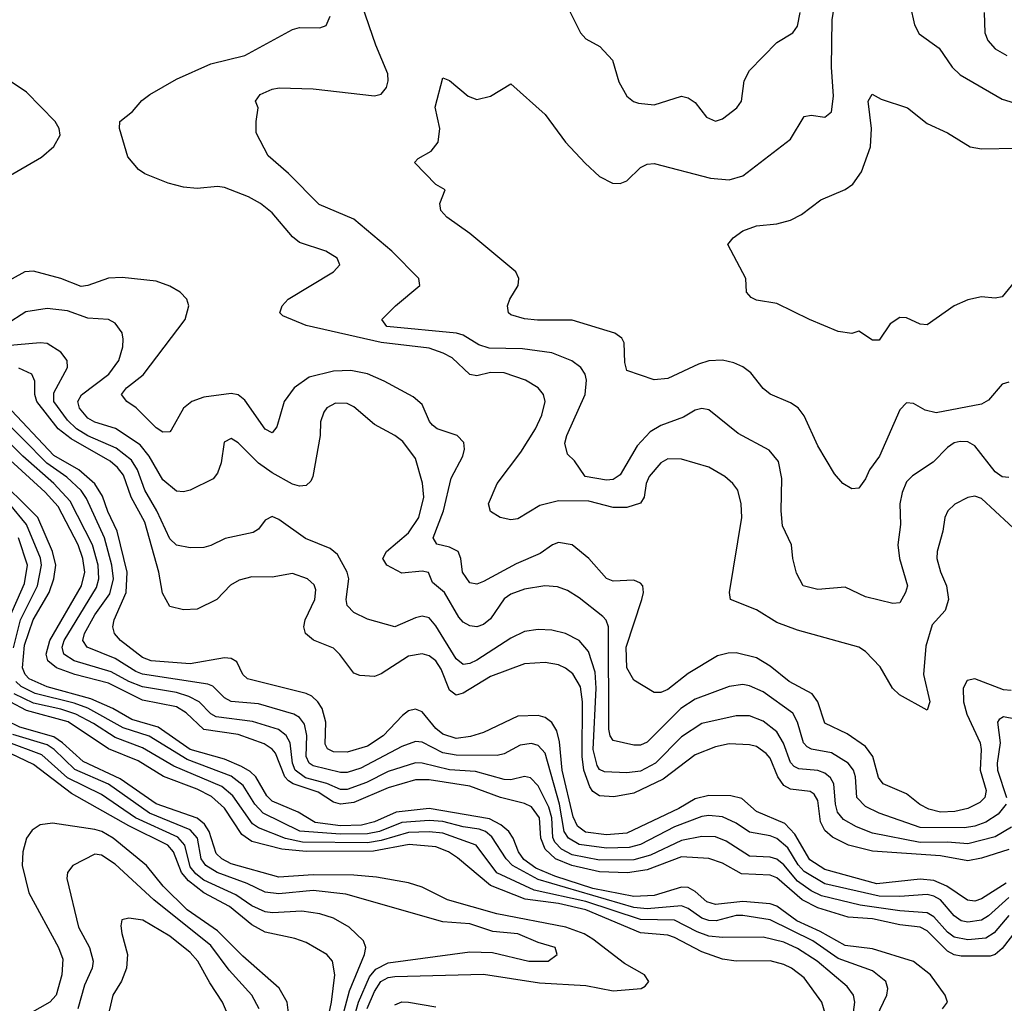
# Model space of a CAD drawing. Header units: inches. Extents: x 1308407 to 1441228, y 959628 to 1036311.
# Tile 111 of 256: x 1371650 to 1374537, y 986447 to 989329. Entities that reach past the tile are written whole.
import ezdxf

# ---------------------------------------------------------------- set-up
doc = ezdxf.new("R2010")
doc.units = ezdxf.units.IN
doc.header["$MEASUREMENT"] = 0
doc.layers.add('B3978', color=7, linetype='Continuous')

msp = doc.modelspace()

# ---------------------------------------------------------------- linework, layer by layer
at = {"layer": 'B3978', "color": 5}
for points, elevation in [([(1374550, 988266.6), (1374530, 988260.4), (1374490, 988213.6), (1374470, 988201.7), (1374336.4, 988176.4), (1374304.7, 988184.7), (1374270, 988204.1), (1374250, 988206), (1374230, 988185.1), (1374170.7, 988050), (1374141.8, 988010), (1374130, 987983.6), (1374110, 987956.3), (1374090, 987953.7), (1374063, 987970), (1374038.5, 987998.5), (1373990, 988079.7), (1373950, 988168.3), (1373931.8, 988191.8), (1373910, 988206.2), (1373850, 988231), (1373830, 988248.3), (1373793.5, 988293.5), (1373770, 988311.3), (1373743.3, 988323.3), (1373710, 988331.2), (1373670, 988328.7), (1373640.4, 988319.6), (1373550, 988277.4), (1373510, 988273.5), (1373430, 988300.7), (1373423.9, 988323.9), (1373422, 988382), (1373415.4, 988395.4), (1373395.1, 988410), (1373270, 988448.1), (1373168.1, 988448.1), (1373130, 988451.9), (1373090, 988463.5), (1373082.6, 988470), (1373079.7, 988490), (1373086.6, 988510), (1373111, 988550), (1373113.5, 988570), (1373104.7, 988590), (1372970, 988702.3), (1372902, 988750), (1372884.5, 988770), (1372882, 988790), (1372897.2, 988830), (1372870, 988846), (1372807.3, 988910), (1372818.3, 988921.7), (1372856.1, 988943.9), (1372876.9, 988970), (1372881.7, 989010), (1372868, 989072), (1372890, 989158.8), (1372910, 989150.5), (1372964.3, 989104.3), (1372990, 989094.6), (1373030, 989104.9), (1373090, 989141), (1373190, 989050.5), (1373250.3, 988970), (1373308.1, 988908.1), (1373350, 988869.1), (1373387.7, 988850), (1373410, 988848.4), (1373430, 988856.1), (1373470, 988895.2), (1373490, 988905.8), (1373510, 988907.2), (1373675.2, 988864.8), (1373730, 988859.2), (1373770, 988870.8), (1373910, 988978.2), (1373950, 989044.9), (1373970, 989049.2), (1374010, 989043.6), (1374030, 989058.4), (1374035.6, 989104.4), (1374030.3, 989189.7), (1374031.8, 989328.2), (1374044.6, 989410)], 2940), ([(1374550, 987987.7), (1374530, 987989.1), (1374510, 988003.4), (1374450, 988079.9), (1374430, 988091.4), (1374407, 988093), (1374390, 988088.4), (1374370, 988075), (1374328.2, 988031.8), (1374267.5, 987992.5), (1374250, 987974.2), (1374237, 987943), (1374230.1, 987910), (1374232.1, 987850), (1374224.6, 987790), (1374229.6, 987750), (1374252.4, 987670), (1374247.3, 987650), (1374230, 987620.5), (1374210, 987617.7), (1374130, 987637.3), (1374070, 987666.3), (1373990, 987658.7), (1373947.3, 987670), (1373927.1, 987707.1), (1373916.4, 987750), (1373912.6, 987790), (1373886.1, 987846.1), (1373882.5, 987890), (1373884.7, 987984.7), (1373874.2, 988034.2), (1373846.9, 988066.9), (1373756.4, 988116.4), (1373670, 988186), (1373650, 988189.8), (1373630, 988184.5), (1373596.3, 988163.7), (1373530, 988139.7), (1373498.7, 988121.3), (1373460.3, 988079.7), (1373410, 987995.3), (1373390, 987981), (1373370, 987979.5), (1373308, 987990), (1373276.1, 988036.1), (1373255.8, 988055.8), (1373248, 988088), (1373253.7, 988110), (1373308.2, 988230), (1373312, 988272), (1373308.2, 988290), (1373295.5, 988310), (1373268.9, 988328.9), (1373210, 988352.5), (1373123.9, 988363.9), (1373026, 988366), (1372995.7, 988375.7), (1372950, 988404.6), (1372930.6, 988410.6), (1372726.2, 988430), (1372711.2, 988450), (1372751.3, 988490), (1372822.7, 988550), (1372819.8, 988570), (1372741, 988650), (1372630, 988744.6), (1372527.7, 988787.7), (1372438.1, 988878.1), (1372378, 988930), (1372342.7, 988997.3), (1372342.7, 989030), (1372349.4, 989070), (1372340.9, 989090), (1372354.5, 989110), (1372390, 989125.5), (1372410.8, 989129.2), (1372510, 989126.1), (1372690, 989105.4), (1372710, 989110.2), (1372725, 989130), (1372730.5, 989150), (1372729.2, 989170), (1372693.7, 989253.7), (1372653.8, 989370)], 2960), ([(1373246.1, 989386.1), (1373294.3, 989290), (1373310, 989273.1), (1373350.5, 989250), (1373388.2, 989210), (1373406.2, 989146.2), (1373430, 989104.4), (1373449.2, 989089.2), (1373463.9, 989083.9), (1373510, 989079.1), (1373590, 989104.9), (1373610, 989100.2), (1373630, 989085.7), (1373663.5, 989043.5), (1373690, 989031.8), (1373710, 989038), (1373752.8, 989070), (1373765.7, 989090), (1373774.4, 989150), (1373790, 989179.6), (1373870, 989262), (1373916.9, 989290), (1373930.6, 989309.4), (1373938, 989350)], 2960), ([(1374260.2, 989370), (1374273.5, 989313.5), (1374287.1, 989287.1), (1374345.3, 989245.3), (1374384.1, 989190), (1374406.9, 989166.9), (1374530, 989096.1), (1374565.4, 989085.4)], 2940), ([(1374630, 987777.6), (1374470, 987926.1), (1374450, 987932.7), (1374430, 987929.1), (1374391.2, 987908.8), (1374371.3, 987890), (1374362.2, 987870), (1374356.6, 987830), (1374339.5, 987770), (1374338.9, 987750), (1374349.3, 987710.7), (1374366.8, 987670), (1374372.7, 987630), (1374362.9, 987597.1), (1374324.8, 987555.2), (1374306.5, 987493.5), (1374300.1, 987410), (1374318.5, 987330), (1374310, 987305.8), (1374229.8, 987350), (1374209.1, 987370), (1374172.4, 987432.4), (1374130, 987477.7), (1374110, 987490.6), (1373930, 987539.7), (1373870, 987562.7), (1373810, 987599.2), (1373733.5, 987630), (1373730.8, 987650), (1373767.2, 987870), (1373765.6, 987910), (1373755, 987950), (1373740.9, 987970), (1373717.7, 987990), (1373670, 988018), (1373590, 988041.1), (1373550, 988041.6), (1373530, 988030.6), (1373495.1, 987990), (1373486.7, 987970), (1373480.9, 987930), (1373470, 987912.4), (1373430, 987899.7), (1373390, 987899.1), (1373318.3, 987918.3), (1373230, 987918.8), (1373175.1, 987904.9), (1373110, 987866.1), (1373090, 987863.5), (1373058.9, 987870), (1373030, 987887.3), (1373023.9, 987910), (1373049.9, 987970), (1373118.9, 988061.1), (1373161.7, 988130), (1373180.9, 988170), (1373190.5, 988210), (1373185.4, 988230), (1373169.9, 988249.9), (1373132.4, 988272.4), (1373070, 988293.8), (1373030, 988294.8), (1372990, 988284.8), (1372970, 988288.6), (1372917.8, 988337.8), (1372891.9, 988351.9), (1372850, 988365.8), (1372710, 988383), (1372490, 988432.3), (1372421.2, 988461.2), (1372412.8, 988470), (1372419.8, 988490), (1372437.1, 988510), (1372569.7, 988590), (1372588.2, 988610), (1372581.1, 988630), (1372547.3, 988650), (1372470, 988676.2), (1372450, 988692.1), (1372390, 988763.1), (1372356, 988790), (1372320.5, 988810), (1372250, 988837), (1372230, 988839.9), (1372170, 988834), (1372130, 988838.3), (1372085.1, 988850), (1372016.8, 988876.8), (1371998, 988890), (1371967.1, 988927.1), (1371942.6, 989010), (1371943.6, 989030), (1371980.3, 989059.7), (1372008.3, 989091.7), (1372031.5, 989110), (1372110, 989154.4), (1372210, 989199.5), (1372310, 989223.5), (1372450, 989300.2), (1372470, 989305.4), (1372530, 989304.6), (1372548.5, 989311.5), (1372560.5, 989339.5)], 2980), ([(1374477.5, 989350), (1374479.8, 989290), (1374488.1, 989268.1), (1374510, 989242.9), (1374543.6, 989223.6)], 2960), ([(1371550, 988831), (1371714.2, 988925.8), (1371750, 988957.6), (1371768.1, 988990), (1371765.4, 989010), (1371754, 989030), (1371670, 989116.1), (1371570, 989182.7)], 3020), ([(1374574.7, 988570), (1374530, 988516.9), (1374510, 988512.3), (1374470, 988516.5), (1374430, 988508.2), (1374390.1, 988489.9), (1374310, 988434.5), (1374290, 988436.1), (1374250, 988455.2), (1374230, 988456), (1374202.4, 988437.6), (1374170, 988389.6), (1374150, 988389.5), (1374110, 988416), (1374090, 988409.5), (1374050, 988415.1), (1373965.2, 988450), (1373870, 988497), (1373810, 988507.3), (1373794.8, 988514.8), (1373781.2, 988530), (1373779.3, 988570), (1373726, 988670), (1373742, 988690), (1373770, 988710.4), (1373810, 988724.4), (1373870, 988730.4), (1373910, 988741.3), (1373942, 988758), (1373998.9, 988801.1), (1374070, 988831.5), (1374092.8, 988847.2), (1374117.5, 988882.5), (1374144.2, 988955.8), (1374147, 989010), (1374137.6, 989090), (1374149.6, 989110.4), (1374175.6, 989095.6), (1374252.4, 989070), (1374310, 989024.4), (1374370, 988997), (1374436.4, 988956.4), (1374470.2, 988950.2), (1374572.1, 988952.1)], 2920), ([(1374557.1, 987362.9), (1374534.5, 987365.5), (1374450, 987397.5), (1374427.4, 987392.6), (1374416.5, 987370), (1374417.2, 987330), (1374426.3, 987293.7), (1374465.5, 987210), (1374469, 987190), (1374465.8, 987130), (1374483.5, 987070), (1374479.7, 987050), (1374465, 987035), (1374430, 987017.8), (1374391.7, 987008.3), (1374350, 987006.6), (1374315.3, 987015.3), (1374289, 987029), (1374250, 987059.9), (1374181.7, 987090), (1374168.1, 987108.1), (1374151.6, 987170), (1374130, 987199.3), (1374075.8, 987235.8), (1374010, 987267.1), (1373989.9, 987330), (1373973, 987353), (1373905.5, 987390), (1373850, 987434.9), (1373810, 987458.8), (1373750, 987473.5), (1373727.2, 987472.8), (1373695.7, 987464.3), (1373610, 987412.7), (1373550, 987366), (1373530, 987357), (1373510, 987357.1), (1373450, 987393.6), (1373430, 987429.7), (1373427.5, 987490), (1373473.7, 987630), (1373478.3, 987650), (1373476.5, 987670), (1373470, 987678), (1373450, 987686.3), (1373390, 987683.6), (1373370, 987691.6), (1373319, 987750), (1373270, 987790.4), (1373230, 987796.6), (1373211.6, 987790), (1373175.7, 987764.3), (1373105.7, 987734.3), (1373010, 987682.3), (1372990, 987674.6), (1372970, 987678.3), (1372948.6, 987710), (1372943.1, 987750), (1372935.3, 987770), (1372910, 987782.7), (1372872.4, 987792.4), (1372862.2, 987810), (1372892.6, 987890), (1372914.6, 987985.4), (1372948.9, 988050), (1372953.8, 988070), (1372952.3, 988090), (1372932.7, 988110), (1372874, 988130), (1372860.3, 988140.3), (1372850.9, 988150.9), (1372830, 988200.8), (1372803.9, 988223.9), (1372718.2, 988270), (1372670, 988290.7), (1372620.4, 988300.4), (1372570, 988299), (1372498.3, 988281.7), (1372454.8, 988250), (1372425.5, 988210), (1372403.9, 988136.1), (1372390, 988117.7), (1372370, 988128.7), (1372310, 988213.5), (1372290, 988229.9), (1372270, 988233.5), (1372190, 988222.6), (1372154.2, 988210), (1372130.1, 988190), (1372094.4, 988125.6), (1372090, 988121.4), (1372070, 988119.8), (1372050, 988132.7), (1371991.7, 988191.7), (1371963.5, 988210), (1371948.5, 988230), (1371963.2, 988250), (1372012.3, 988287.7), (1372135.2, 988450), (1372145.5, 988490), (1372139.8, 988510), (1372120.4, 988530), (1372090, 988547.9), (1372050, 988562.5), (1371950, 988573.4), (1371910, 988571.2), (1371850, 988549.4), (1371830, 988546.8), (1371770, 988570.8), (1371690, 988591.7), (1371665.2, 988590), (1371590, 988548.6)], 3020), ([(1374541.7, 987030), (1374518.9, 987001.1), (1374482.6, 986977.4), (1374450, 986965.4), (1374419.5, 986960.5), (1374290, 986961.6), (1374170, 987003.4), (1374130, 987023.3), (1374104.4, 987050), (1374100.4, 987110), (1374094.6, 987130), (1374079, 987150), (1374030, 987180.9), (1373970.9, 987190.9), (1373958.5, 987198.5), (1373948.3, 987210), (1373930, 987270.8), (1373916.4, 987296.4), (1373830, 987359.2), (1373790, 987377), (1373770, 987380.4), (1373730, 987375), (1373630, 987337.3), (1373588.7, 987310), (1373490, 987211.9), (1373470, 987202.8), (1373450, 987202.6), (1373390, 987216.5), (1373381.2, 987230), (1373377.6, 987250), (1373376.6, 987550), (1373369.1, 987569.1), (1373359.5, 987579.5), (1373290, 987634.3), (1373256.3, 987656.3), (1373226.9, 987666.9), (1373189.9, 987669.9), (1373130, 987660.2), (1373090, 987645.4), (1373070, 987632.2), (1373030, 987573.6), (1373010, 987556.2), (1372990, 987549.9), (1372970, 987552.3), (1372950, 987563.2), (1372937.7, 987577.7), (1372895.1, 987650), (1372859.9, 987679.9), (1372848.8, 987708.8), (1372830, 987713.3), (1372770, 987706.9), (1372726, 987730), (1372714.8, 987750), (1372725.7, 987770), (1372790, 987825.5), (1372819.7, 987870), (1372834.7, 987930), (1372830.8, 987970.8), (1372810, 988043), (1372772.9, 988092.9), (1372750, 988110.7), (1372690, 988142.3), (1372630, 988194.8), (1372610, 988204), (1372575.3, 988204.7), (1372550, 988191), (1372541.3, 988178.7), (1372532.2, 988150), (1372531, 988110), (1372509.5, 987990.5), (1372503.4, 987976.6), (1372490, 987963.8), (1372470, 987961.7), (1372450, 987968), (1372390, 988001.3), (1372349.7, 988029.7), (1372290, 988088.6), (1372270, 988101.3), (1372249.3, 988090.7), (1372241, 988030), (1372230, 987999.6), (1372216.7, 987983.3), (1372150, 987949.8), (1372130, 987945), (1372110, 987947.6), (1372070, 987980.9), (1372029.6, 988050), (1372003.1, 988083.1), (1371931.2, 988131.2), (1371870, 988149.7), (1371850, 988160.8), (1371825, 988190), (1371820.6, 988210), (1371830.6, 988229.4), (1371911.5, 988290), (1371940.5, 988330), (1371952.1, 988370), (1371952.9, 988392.9), (1371950, 988411.6), (1371930, 988439.2), (1371910, 988449.8), (1371850, 988453.7), (1371790, 988476.1), (1371730, 988482.6), (1371667.6, 988472.4), (1371610, 988435.8)], 3040), ([(1374557.7, 986962.3), (1374510, 986933.9), (1374430, 986913.5), (1374370, 986918.4), (1374290, 986917.8), (1374150, 986945.2), (1374103.3, 986963.3), (1374065.5, 986985.5), (1374047.1, 987007.1), (1374041.3, 987030), (1374037.3, 987090), (1374027.4, 987107.4), (1374010, 987121), (1373990, 987128.3), (1373934, 987134), (1373920.9, 987140.9), (1373910, 987152.5), (1373889.1, 987209.1), (1373870, 987242), (1373830, 987273.4), (1373790, 987289), (1373750, 987289.1), (1373650, 987266.6), (1373590, 987227.2), (1373514.1, 987150), (1373470, 987127), (1373430, 987121.7), (1373364.9, 987124.9), (1373350, 987131.9), (1373343.3, 987143.3), (1373331, 987190), (1373340.3, 987370), (1373337.1, 987417.1), (1373317.4, 987477.4), (1373289.9, 987509.9), (1373250, 987529.9), (1373210, 987539.6), (1373170, 987542), (1373130, 987536.1), (1373090, 987516.1), (1372990, 987452.5), (1372970, 987442), (1372950, 987439.3), (1372930, 987456.2), (1372870, 987552.3), (1372850, 987575.7), (1372830, 987580.9), (1372810, 987576.2), (1372750, 987549.8), (1372670, 987572.3), (1372630, 987591.8), (1372610, 987612.3), (1372606.7, 987630), (1372614.7, 987690), (1372609.5, 987710), (1372581.7, 987761.7), (1372559.7, 987779.7), (1372488.2, 987808.2), (1372410, 987864.1), (1372390, 987873.3), (1372370, 987862.4), (1372350, 987836), (1372333.9, 987826.1), (1372251.9, 987808.1), (1372210, 987788.1), (1372190, 987782.5), (1372150, 987780.8), (1372110, 987788.9), (1372090, 987808), (1372052.4, 987890), (1372016.3, 987950), (1371995.7, 988010), (1371977.9, 988037.9), (1371933.1, 988073.1), (1371850, 988109.6), (1371816.3, 988130), (1371790, 988155.6), (1371750.3, 988210), (1371750, 988235.2), (1371790.5, 988310), (1371788.6, 988330), (1371770, 988354.7), (1371730, 988379.5), (1371710, 988381.7), (1371610, 988373.2)], 3060), ([(1374550, 986897.2), (1374470, 986871.5), (1374430, 986864.3), (1374350, 986878.6), (1374150, 986892.5), (1374080.2, 986910), (1374033.2, 986933.2), (1374010, 986952.8), (1373998.1, 986978.1), (1373990, 987040.8), (1373979.1, 987059.1), (1373967.5, 987067.5), (1373910, 987074.3), (1373890, 987084.5), (1373873, 987110), (1373850, 987165), (1373838.9, 987178.9), (1373810, 987199.1), (1373790, 987204.4), (1373730, 987206.4), (1373690, 987198.4), (1373630, 987174.5), (1373536.3, 987103.7), (1373450, 987062.3), (1373391.4, 987051.4), (1373350, 987054.1), (1373330, 987067.1), (1373321, 987081), (1373303.9, 987130), (1373298.9, 987170), (1373300.2, 987330), (1373293.7, 987373.7), (1373271.6, 987411.6), (1373250, 987428.9), (1373230, 987438.1), (1373190, 987445.4), (1373130, 987441.7), (1373030, 987404.5), (1372950, 987355.2), (1372930, 987349.9), (1372910, 987363.9), (1372885.6, 987425.6), (1372870, 987449.9), (1372850, 987464.5), (1372830, 987470.8), (1372790, 987463.3), (1372710, 987412), (1372690, 987404.4), (1372647.3, 987407.3), (1372630, 987413.5), (1372588.8, 987468.8), (1372570, 987486.8), (1372510.8, 987510.8), (1372487.9, 987530), (1372482.9, 987550), (1372486.4, 987570), (1372515.2, 987630), (1372517.7, 987657.7), (1372512.9, 987672.9), (1372494, 987690), (1372450, 987706.1), (1372390, 987695), (1372330, 987696.3), (1372293.3, 987686.7), (1372267.9, 987672.1), (1372228, 987630), (1372170, 987601.2), (1372130, 987599.9), (1372090, 987609.3), (1372068.2, 987648.2), (1372058.2, 987710), (1372016.4, 987856.4), (1371976.2, 987930), (1371954.3, 987994.3), (1371936.8, 988016.8), (1371915.1, 988035.1), (1371800.7, 988100.7), (1371762.3, 988130), (1371700, 988210), (1371694.1, 988230), (1371694.7, 988270), (1371685, 988290), (1371647.8, 988307.8)], 3080), ([(1374541.6, 986798.4), (1374470, 986752.2), (1374450, 986745.4), (1374428.4, 986748.4), (1374368.3, 986790), (1374330, 986806.5), (1374290, 986810), (1374163.3, 986796.7), (1374010, 986838.7), (1373966.8, 986866.8), (1373922.4, 986942.4), (1373893.5, 986973.5), (1373810, 987008.5), (1373767.1, 987047.1), (1373734.8, 987054.8), (1373670, 987055.4), (1373630, 987045.9), (1373582.6, 987017.4), (1373430, 986945), (1373370, 986940.4), (1373308.5, 986948.5), (1373285.4, 986965.4), (1373273, 986993), (1373240.6, 987130), (1373232.8, 987212.8), (1373224.5, 987244.5), (1373209.7, 987269.7), (1373190, 987283.7), (1373170, 987290.3), (1373110, 987287.9), (1373010, 987240.5), (1372971.4, 987228.6), (1372930, 987222.8), (1372890, 987235.3), (1372870, 987251.7), (1372830, 987300.4), (1372810, 987308.1), (1372790, 987303.2), (1372772.1, 987290), (1372715.9, 987230), (1372670, 987199.6), (1372610, 987182.3), (1372570, 987183), (1372552.1, 987192.1), (1372545.6, 987205.6), (1372547.9, 987270), (1372536.5, 987310), (1372524.3, 987330), (1372506.6, 987346.6), (1372490, 987354.5), (1372317.4, 987397.4), (1372303.7, 987410), (1372286.7, 987446.7), (1372270, 987456.7), (1372250, 987458.4), (1372150, 987441.3), (1372035.8, 987450), (1372010, 987460.1), (1371945.7, 987510), (1371928.3, 987530), (1371922.6, 987550), (1371927.1, 987570), (1371962, 987650), (1371965.3, 987710), (1371935.7, 987830), (1371907.9, 987887.9), (1371892.7, 987932.7), (1371870, 987969.2), (1371822.8, 988010), (1371750, 988052), (1371610, 988200.3)], 3120), ([(1374550, 986756.8), (1374490, 986702.9), (1374469.8, 986690.2), (1374430, 986684.5), (1374410, 986688.7), (1374390, 986702.9), (1374349.4, 986749.4), (1374330, 986760.8), (1374310, 986765.7), (1374230, 986759.4), (1374170, 986760.2), (1374010, 986797), (1373950, 986832.4), (1373932.3, 986852.3), (1373902, 986902), (1373870, 986929), (1373850, 986936.9), (1373790, 986948.2), (1373750, 986974.7), (1373710, 986993), (1373670, 986996.8), (1373650, 986993.9), (1373570, 986963.8), (1373470, 986911.8), (1373436.5, 986903.5), (1373370, 986901), (1373290, 986911.6), (1373258.8, 986930), (1373246.3, 986950), (1373232.9, 987030), (1373190, 987179.1), (1373170, 987201.9), (1373150, 987208), (1373117, 987203), (1373070, 987177.4), (1373050, 987172.4), (1372930, 987173.5), (1372890, 987180.7), (1372830, 987211.5), (1372810, 987214.1), (1372770, 987199.4), (1372650, 987135.7), (1372610, 987123), (1372590, 987122.8), (1372510, 987142.4), (1372498.4, 987150), (1372489.4, 987169.4), (1372491.7, 987231.7), (1372484.7, 987264.7), (1372470, 987283.9), (1372454, 987294), (1372350, 987324.3), (1372270, 987330.7), (1372250, 987341.7), (1372216.1, 987376.1), (1372201.8, 987381.8), (1372010, 987411.2), (1371990, 987419.1), (1371930, 987456.8), (1371847.7, 987490), (1371835.4, 987510), (1371839.9, 987530), (1371870, 987585.3), (1371913.7, 987646.3), (1371924.6, 987690), (1371920.2, 987730), (1371898.3, 987810), (1371846, 987926), (1371830, 987949.2), (1371788.1, 987988.1), (1371729.1, 988029.1), (1371589.4, 988170)], 3140), ([(1374550, 986704.1), (1374507, 986653), (1374482.3, 986637.7), (1374430, 986632.9), (1374390, 986639.9), (1374370, 986654.7), (1374330, 986700.1), (1374310, 986711.8), (1374230, 986717.1), (1374114.3, 986734.3), (1374001, 986761), (1373970, 986775.8), (1373930, 986804.6), (1373890, 986852.2), (1373870, 986868.5), (1373850, 986874.7), (1373790, 986877.6), (1373721.3, 986921.3), (1373690, 986933.9), (1373650, 986935.2), (1373590, 986923.3), (1373499.2, 986880.8), (1373450, 986867), (1373350, 986865.6), (1373270, 986881.2), (1373237.9, 986897.9), (1373219, 986919), (1373212.7, 986932.7), (1373209.8, 986990), (1373201.6, 987021.6), (1373170, 987083.6), (1373147.5, 987107.5), (1373130, 987111.4), (1373090, 987101.7), (1373070, 987102.4), (1372986.2, 987126.2), (1372910, 987130.4), (1372830, 987150.5), (1372810, 987150.8), (1372730, 987125.7), (1372666.5, 987093.5), (1372610, 987073.4), (1372590, 987072.6), (1372550, 987090.9), (1372487.5, 987107.5), (1372457.5, 987130), (1372450, 987150), (1372442.5, 987210), (1372431.6, 987231.6), (1372409.1, 987249.1), (1372332.1, 987272.1), (1372226.3, 987286.3), (1372210, 987294.7), (1372176, 987330), (1372145.9, 987345.9), (1372110, 987357), (1372010, 987373.5), (1371970, 987389.4), (1371917.9, 987417.9), (1371809.9, 987450), (1371778.9, 987470), (1371774.2, 987490), (1371780.1, 987510), (1371874.6, 987665.4), (1371882.1, 987690), (1371879.7, 987730), (1371863.2, 987790), (1371798.3, 987918.3), (1371750.2, 987970), (1371659.3, 988050), (1371570, 988137.4)], 3160), ([(1374570, 986659.4), (1374530, 986607), (1374510, 986590), (1374494.9, 986585.1), (1374410, 986585.1), (1374390, 986589), (1374370, 986599.7), (1374310, 986659.2), (1374290, 986669.3), (1374230, 986676.2), (1374150, 986694.2), (1374078.8, 986698.8), (1373990, 986726.4), (1373943.7, 986750), (1373870, 986814.3), (1373850, 986822), (1373766.1, 986826.1), (1373710, 986856.8), (1373670.8, 986870.8), (1373590, 986875.5), (1373490, 986838.1), (1373431.4, 986828.6), (1373350, 986832.2), (1373269, 986850), (1373220.9, 986870), (1373190, 986897.9), (1373177.9, 986930), (1373174, 986990), (1373150, 987021.9), (1373130, 987032.3), (1373059.9, 987050), (1372970, 987083), (1372850, 987101), (1372810, 987101.1), (1372730, 987077.8), (1372630, 987035.3), (1372590, 987029.8), (1372570, 987035.7), (1372524.8, 987064.8), (1372451.7, 987090), (1372438.4, 987098.4), (1372427.3, 987110), (1372399.6, 987179.6), (1372390, 987191.7), (1372366.7, 987206.7), (1372290, 987233.9), (1372190, 987248.7), (1372137.5, 987297.5), (1372110, 987315), (1372010, 987335.2), (1371910, 987384.9), (1371811.6, 987410), (1371757.6, 987430), (1371732.3, 987450), (1371727.4, 987470), (1371737.9, 987510), (1371830.6, 987670), (1371841.1, 987710), (1371835, 987750), (1371821.3, 987790), (1371762.6, 987902.6), (1371724.7, 987944.7), (1371610, 988048.6)], 3180), ([(1374355.1, 986430), (1374369.8, 986450), (1374363.4, 986470), (1374320.1, 986530), (1374270, 986569.5), (1374150, 986606.3), (1374070, 986616.3), (1373997.1, 986657.1), (1373927.9, 986687.9), (1373870, 986731), (1373850, 986737.9), (1373770, 986744.5), (1373690, 986735.8), (1373664, 986744), (1373630, 986774.5), (1373610, 986785.9), (1373590, 986787.3), (1373510, 986762.2), (1373450, 986759.1), (1373330, 986783), (1373218.8, 986818.8), (1373163, 986843), (1373128, 986868), (1373112.7, 986890), (1373097.1, 986930), (1373084.2, 986950), (1373060.3, 986970), (1373027.3, 986987.3), (1372850, 987017.8), (1372753.7, 987006.3), (1372690, 986978.2), (1372651.7, 986968.3), (1372590, 986966.2), (1372516.5, 986976.5), (1372466.4, 987006.4), (1372390, 987039.1), (1372374.8, 987054.8), (1372342.1, 987110), (1372325.8, 987125.8), (1372300.4, 987140.4), (1372250, 987161.9), (1372150, 987190.1), (1372055.4, 987255.4), (1371978.4, 987278.4), (1371923.4, 987310), (1371858.8, 987338.8), (1371730, 987373.7), (1371677.8, 987397.8), (1371665.9, 987410), (1371658, 987430), (1371664.4, 987495.6), (1371689.4, 987570), (1371735.9, 987650), (1371749.8, 987690), (1371755.8, 987730), (1371746.2, 987770), (1371702.6, 987870), (1371570, 988000.8)], 3220), ([(1371631.7, 987488.3), (1371652, 987570), (1371702.5, 987670), (1371714.2, 987730), (1371710.9, 987750.9), (1371669.5, 987850), (1371620, 987910)], 3240), ([(1371617.1, 987570), (1371663.6, 987676.4), (1371673.1, 987730), (1371646.1, 987810)], 3260), ([(1374144, 986370), (1374191.9, 986470), (1374194.9, 986490), (1374189.2, 986510), (1374150, 986541.6), (1374050, 986578.2), (1373975.5, 986630), (1373850, 986691.4), (1373770, 986704), (1373750, 986703.6), (1373691.9, 986688.1), (1373670, 986689.3), (1373650, 986696.5), (1373610, 986724.6), (1373590, 986732), (1373490, 986723), (1373450, 986727.4), (1373170, 986809.8), (1373094.7, 986850), (1373076, 986870), (1373034.2, 986934.2), (1373015.5, 986950), (1372996.7, 986956.7), (1372950, 986963.6), (1372890, 986979.5), (1372850, 986982), (1372770, 986976.2), (1372704.5, 986950), (1372670, 986942.7), (1372590, 986942), (1372471.4, 986951.4), (1372364.1, 987004.1), (1372339.7, 987030), (1372305, 987085), (1372270, 987111.9), (1372140.5, 987160.5), (1372029.8, 987229.8), (1371953.5, 987253.5), (1371850, 987311.2), (1371810, 987325.6), (1371694.8, 987354.8), (1371654.4, 987374.4), (1371638.6, 987390)], 3240), ([(1374087.9, 986370), (1374098.3, 986450), (1374094.6, 986470), (1374075.9, 986495.9), (1373987.9, 986570), (1373930, 986607.2), (1373890, 986625.6), (1373830, 986640.1), (1373710, 986639.1), (1373670, 986643.4), (1373635.9, 986655.9), (1373570, 986690.2), (1373470, 986691.9), (1373310, 986745.1), (1373158, 986778), (1373049.2, 986829.2), (1372987.9, 986910), (1372890, 986944.8), (1372850, 986948.7), (1372790, 986946.7), (1372710, 986923.5), (1372670, 986916.9), (1372478.9, 986918.9), (1372429.2, 986929.2), (1372350, 986960.8), (1372332.7, 986972.7), (1372274.9, 987054.9), (1372242.2, 987082.2), (1372101.5, 987141.5), (1372010, 987195.3), (1371930, 987225.4), (1371866.6, 987266.6), (1371814.1, 987294.1), (1371770, 987308.6), (1371690, 987325.8), (1371633.8, 987353.8)], 3260), ([(1374013.2, 986410), (1374001.7, 986450), (1373950, 986521.3), (1373912.6, 986550), (1373890, 986560.3), (1373850, 986570.7), (1373750, 986570.3), (1373710, 986576), (1373650, 986597.6), (1373570, 986639.5), (1373550, 986645.8), (1373470, 986653.5), (1373310, 986720.6), (1373230, 986739.4), (1373131.8, 986751.8), (1373030, 986791.8), (1372933.2, 986873.2), (1372907.3, 986890), (1372870, 986905.2), (1372792.1, 986912.1), (1372687.6, 986892.4), (1372490, 986891.3), (1372418.3, 986898.3), (1372330, 986920.8), (1372301.2, 986941.2), (1372250, 987018.6), (1372212.6, 987052.6), (1372170, 987073.9), (1372071.4, 987111.4), (1371997.2, 987157.2), (1371910, 987192.3), (1371791.7, 987271.7), (1371670, 987304.3), (1371622.4, 987330)], 3280), ([(1374610, 987270.9), (1374534.5, 987285.5), (1374521.4, 987278.6), (1374516.6, 987270), (1374524.8, 987210), (1374515.4, 987150), (1374516.6, 987130), (1374543.5, 987050)], 3040), ([(1372668.8, 986431.2), (1372690, 986481.5), (1372708.8, 986510), (1372730, 986522), (1372750, 986525.3), (1373010, 986532.1), (1373173.7, 986506.3), (1373310, 986499.2), (1373390, 986483.1), (1373472.3, 986490), (1373483.6, 986496.4), (1373494, 986510), (1373482, 986530), (1373423, 986563), (1373330, 986634.4), (1373305.2, 986650), (1373250.7, 986670), (1373048.5, 986708.5), (1372903.7, 986750), (1372830, 986786.8), (1372790, 986799.1), (1372695.7, 986815.7), (1372630, 986822), (1372510, 986822.9), (1372410, 986816.4), (1372270, 986855.5), (1372242.4, 986870), (1372225.9, 986885.9), (1372205.4, 986950), (1372191.3, 986971.3), (1372170, 986989), (1372050, 987031.2), (1371944.6, 987104.6), (1371835.5, 987155.5), (1371775.4, 987210), (1371750, 987227.2), (1371650, 987256.1), (1371610, 987275.6)], 3320), ([(1372609.3, 986330.7), (1372642.8, 986450), (1372675.9, 986524.1), (1372693.8, 986546.2), (1372730, 986564.9), (1372970, 986596.9), (1373035.6, 986595.6), (1373142.8, 986570), (1373199.3, 986570), (1373225.4, 986590), (1373219.7, 986610), (1373170, 986624.9), (1373110, 986650.6), (1373037.3, 986657.3), (1372970, 986679.5), (1372890, 986685.4), (1372606.4, 986766.4), (1372510, 986777.3), (1372410, 986766.9), (1372370, 986771.9), (1372317.2, 986797.2), (1372229, 986830), (1372195.8, 986850), (1372182, 986870), (1372170.8, 986930), (1372150, 986955), (1372030, 987003.4), (1371910, 987088.2), (1371811.2, 987131.2), (1371751.1, 987190), (1371730, 987204), (1371630, 987234.6)], 3340), ([(1372551.5, 986390), (1372564.1, 986450), (1372574.2, 986530), (1372566.7, 986570), (1372549.9, 986590), (1372490, 986624.7), (1372456.6, 986636.6), (1372370, 986654.7), (1372330, 986676.2), (1372264.7, 986730), (1372190, 986770.3), (1372145.1, 986805.1), (1372124.6, 986830), (1372101.2, 986890), (1372083.7, 986910), (1371970, 986967), (1371801.8, 987061.8), (1371690, 987145.9), (1371578.7, 987198.7)], 3380), ([(1372586.3, 986370), (1372617.3, 986482.7), (1372660.9, 986590), (1372664.5, 986610), (1372658.2, 986630), (1372615.7, 986670), (1372570, 986696), (1372530, 986708.3), (1372476.6, 986716.6), (1372391.5, 986711.5), (1372370, 986714.3), (1372330, 986732.1), (1372284, 986764), (1372190, 986807.5), (1372166, 986826), (1372150, 986846.2), (1372134.1, 986910), (1372113.1, 986933.1), (1371989.8, 986989.8), (1371890, 987058.4), (1371790, 987107.2), (1371714.4, 987174.4), (1371610, 987213.3)], 3360), ([(1372438.4, 986418.4), (1372434.3, 986450), (1372411, 986491), (1372304.2, 986584.2), (1372230, 986659.4), (1372140.5, 986720.5), (1372070.8, 986790), (1372021.7, 986850), (1371924.2, 986930), (1371890.3, 986950), (1371870, 986955.9), (1371745.8, 986974.2), (1371710.1, 986969.9), (1371686, 986954), (1371669.4, 986930), (1371659.5, 986890), (1371657.3, 986850), (1371676.8, 986770), (1371763.2, 986610), (1371776.1, 986576.1), (1371773.6, 986530), (1371756.9, 986470), (1371738.1, 986450), (1371650, 986399.9)], 3420), ([(1372352.2, 986430), (1372330.9, 986470), (1372263.7, 986543.7), (1372210, 986616.2), (1372042.9, 986750), (1371930, 986854.2), (1371890, 986880.7), (1371870, 986883.9), (1371805.2, 986850), (1371790.2, 986830), (1371788, 986812), (1371821.8, 986670), (1371854.3, 986610), (1371865.5, 986570), (1371862.2, 986550), (1371839.9, 986500.1), (1371820.8, 986430)], 3440), ([(1372269.4, 986390), (1372244.9, 986450), (1372207, 986507), (1372172.6, 986570), (1372150, 986595.8), (1372090, 986643.5), (1372011.2, 986690), (1371970, 986695.6), (1371949.2, 986690.8), (1371946.1, 986673.9), (1371949.3, 986650.7), (1371965.8, 986590), (1371963.4, 986550), (1371948.3, 986511.7), (1371922.5, 986470), (1371905.2, 986394.8)], 3460), ([(1372750, 986442.3), (1372770, 986450.4), (1372790, 986449.7), (1372870, 986436.6)], 3280)]:
    msp.add_lwpolyline(points, dxfattribs=dict(at, elevation=elevation))

doc.saveas('drawing.dxf')
